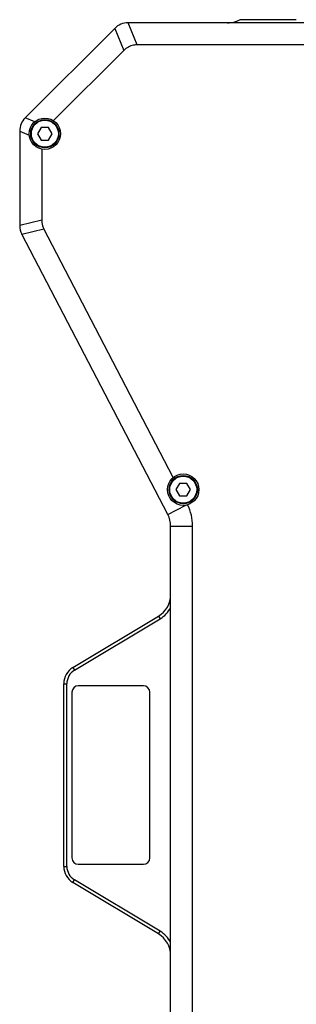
# Model space of a CAD drawing. Header units: millimetres. Extents: x 225 to 441, y -304 to -147.
# Tile 26 of 28: x 407 to 418, y -237 to -197. Entities that reach past the tile are written whole.
import ezdxf

# ---------------------------------------------------------------- set-up
doc = ezdxf.new("R2010")
doc.units = ezdxf.units.MM
doc.header["$LTSCALE"] = 23.1
doc.layers.add('00_COMPONENTS', color=7, linetype='CONTINUOUS')

msp = doc.modelspace()

# ---------------------------------------------------------------- linework, layer by layer
at = {"layer": '00_COMPONENTS', "color": 7}
for p, q in [((417.8196, -197.4494), (415.5696, -197.4494)), ((410.5999, -197.7941), (407.0392, -201.3548)), ((427.2381, -197.5744), (411.1302, -197.5744)), ((410.9623, -198.6691), (408.1642, -201.4673)), ((426.842, -198.4494), (411.4927, -198.4494)), ((407.6752, -201.7387), (407.5309, -201.9887)), ((407.9639, -201.7387), (407.6752, -201.7387)), ((408.1082, -201.9887), (407.9639, -201.7387)), ((406.8196, -201.8851), (406.8196, -205.6437)), ((407.5309, -201.9887), (407.6752, -202.2387)), ((407.9639, -202.2387), (408.1082, -201.9887)), ((407.6752, -202.2387), (407.9639, -202.2387)), ((407.6946, -202.601), (407.6946, -205.4296)), ((412.7093, -217.1413), (406.9043, -205.99)), ((412.9287, -215.6677), (407.7793, -205.7759)), ((413.178, -215.9032), (413.0336, -216.1532)), ((413.4666, -215.9032), (413.178, -215.9032)), ((413.611, -216.1532), (413.4666, -215.9032)), ((413.0336, -216.1532), (413.178, -216.4032)), ((413.4666, -216.4032), (413.611, -216.1532)), ((413.178, -216.4032), (413.4666, -216.4032)), ((412.8223, -237.4208), (412.8223, -217.6031)), ((413.6973, -237.4208), (413.6973, -217.6031)), ((408.9333, -223.2346), (412.3373, -221.1892)), ((408.9977, -223.3417), (412.4017, -221.2964)), ((408.5696, -231.1464), (408.5696, -223.8775)), ((408.6946, -231.1464), (408.6946, -223.8775)), ((411.7446, -223.9619), (409.1446, -223.9619)), ((408.8946, -224.2119), (408.8946, -230.8119)), ((411.9946, -230.8119), (411.9946, -224.2119)), ((409.1446, -231.0619), (411.7446, -231.0619)), ((412.3373, -233.8347), (408.9333, -231.7893)), ((412.4017, -233.7275), (408.9977, -231.6822))]:
    msp.add_line(p, q, dxfattribs=at)
at = {"layer": '00_COMPONENTS', "color": 4}
for p, q in [((410.5999, -197.7941), (410.9623, -198.6691)), ((411.4927, -198.4494), (411.1302, -197.5744)), ((407.4165, -201.511), (407.0392, -201.3548)), ((406.8196, -201.8851), (407.1968, -202.0414)), ((407.6946, -205.4296), (406.8196, -205.6437)), ((406.9043, -205.99), (407.7793, -205.7759)), ((412.7093, -217.1413), (413.4224, -216.7701)), ((412.8223, -217.6031), (413.6973, -217.6031)), ((412.3373, -221.1892), (412.4017, -221.2964)), ((408.9333, -223.2346), (408.9977, -223.3417)), ((408.5696, -223.8775), (408.6946, -223.8775)), ((408.5696, -231.1464), (408.6946, -231.1464)), ((408.9333, -231.7893), (408.9977, -231.6822)), ((412.3373, -233.8347), (412.4017, -233.7275))]:
    msp.add_line(p, q, dxfattribs=at)
at = {"layer": '00_COMPONENTS', "color": 7}
for centre, radius in [((407.8196, -201.9887), 0.625), ((407.8196, -201.9887), 0.5625), ((413.3223, -216.1532), 0.625), ((413.3223, -216.1532), 0.5625)]:
    msp.add_circle(centre, radius, dxfattribs=at)
at = {"layer": '00_COMPONENTS', "color": 4}
for centre in [(407.8196, -201.9887), (413.3223, -216.1532)]:
    msp.add_circle(centre, 0.5375, dxfattribs=at)
at = {"layer": '00_COMPONENTS', "color": 7}
for centre, radius, start, end in [((415.0855, -196.5744), 1, 270, 298.95502), ((411.1302, -198.3244), 0.75, 90, 135), ((407.5696, -201.8851), 0.75, 135, 180), ((407.5696, -205.6437), 0.75, 180, 207.5), ((411.8223, -217.6031), 1.875, 0, 26.92216), ((411.8223, -217.6031), 1, 0, 27.5), ((411.8223, -220.3321), 1, 301, 360), ((411.8223, -220.3321), 1.125, 301, 332.73396), ((409.3196, -223.8775), 0.75, 121, 180), ((409.3196, -223.8775), 0.625, 121, 180), ((409.1446, -224.2119), 0.25, 90, 180), ((411.7446, -224.2119), 0.25, 0, 90), ((409.1446, -230.8119), 0.25, 180, 270), ((411.7446, -230.8119), 0.25, 270, 360), ((409.3196, -231.1464), 0.75, 180, 239), ((409.3196, -231.1464), 0.625, 180, 239), ((411.8223, -234.6918), 1, 0, 59), ((411.8223, -234.6918), 1.125, 27.26604, 59)]:
    msp.add_arc(centre, radius, start, end, dxfattribs=at)
for points, knots in [([(411.4927, -198.4494), (411.4437, -198.4494), (411.3579, -198.4591), (411.2399, -198.4929), (411.1054, -198.5522), (411.0141, -198.6173), (410.9623, -198.6691)], [0, 0, 0, 0, 0.2500913, 0.4378396, 0.6256015, 1, 1, 1, 1]), ([(407.6946, -205.4296), (407.6946, -205.4596), (407.7021, -205.5789), (407.738, -205.6965), (407.7793, -205.7759)], [0, 0, 0, 0, 0.2508319, 1, 1, 1, 1])]:
    msp.add_open_spline(points, degree=3, knots=knots, dxfattribs=at)

doc.saveas('drawing.dxf')
